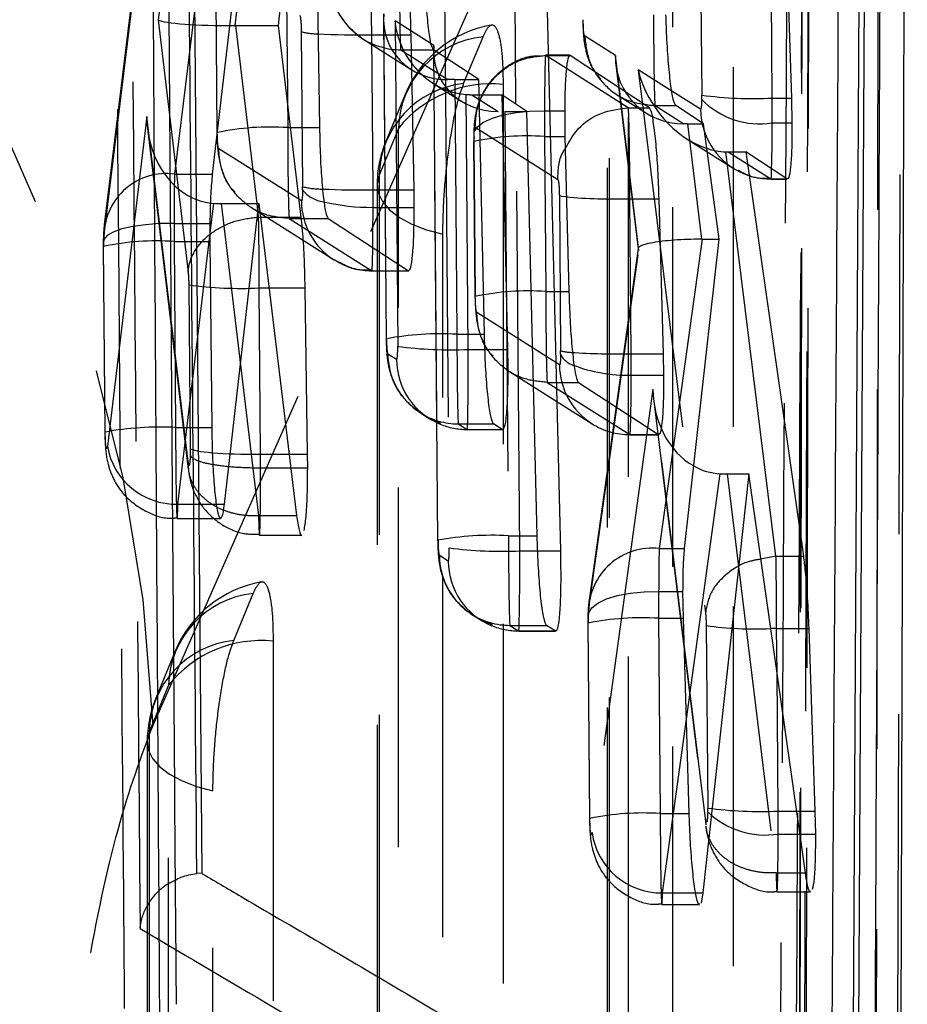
# Model space of a CAD drawing. Extents: x 32 to 386, y 97 to 276.
# Tile 29 of 34: x 271.08 to 274.22, y 246.21 to 249.69. Entities that reach past the tile are written whole.
import ezdxf

# ---------------------------------------------------------------- set-up
doc = ezdxf.new("R2010")
doc.units = 0
doc.linetypes.add('HIDDEN', pattern=[1.905, 1.27, -0.635])
doc.layers.get('0').update_dxf_attribs({"linetype": 'CONTINUOUS'})

msp = doc.modelspace()

# ---------------------------------------------------------------- linework, layer by layer
at = {"color": 7, "linetype": 'CONTINUOUS'}
for p, q in [((274.191, 244.698), (274.2177, 253.2977)), ((271.6713, 253.0739), (271.7246, 246.6738)), ((274.0814, 252.8158), (274.0379, 244.698)), ((271.8422, 249.6672), (271.9116, 250.2495)), ((271.9953, 249.6673), (272.0584, 250.2495)), ((273.4864, 250.0056), (273.4913, 249.4217)), ((273.7403, 249.4111), (273.7354, 249.9948)), ((273.7898, 249.9948), (273.8084, 249.4111)), ((272.9387, 249.9634), (272.9919, 247.8124)), ((272.1325, 249.8542), (272.1407, 249.3068)), ((271.8367, 249.7873), (271.762, 249.1426)), ((271.8456, 249.6673), (271.9953, 249.6673)), ((272.076, 248.9912), (271.9953, 249.6673)), ((272.3253, 249.6346), (272.4643, 249.6346)), ((272.3299, 249.0872), (272.3253, 249.6346)), ((272.4748, 249.0872), (272.4643, 249.6346)), ((272.7036, 249.4763), (272.5433, 249.5818)), ((273.3063, 249.3769), (273.0264, 249.5617)), ((272.7235, 248.5773), (272.7036, 249.4763)), ((272.7048, 249.4231), (272.7844, 249.4231)), ((272.7844, 249.4231), (272.8051, 248.5239)), ((272.8738, 249.3643), (272.7844, 249.4231)), ((273.497, 249.3202), (273.3995, 249.3845)), ((273.7403, 249.4111), (273.8084, 249.4111)), ((273.8084, 249.4111), (273.8101, 249.3235)), ((272.9098, 247.8658), (272.8738, 249.3643)), ((273.007, 249.3658), (273.0081, 249.2754)), ((273.2319, 249.3769), (273.2319, 249.3769)), ((273.2319, 249.3769), (273.3063, 249.3769)), ((273.5524, 248.9129), (273.497, 249.3202)), ((273.7402, 249.3235), (273.8101, 249.3235)), ((273.0081, 249.2754), (273.0219, 248.7281)), ((273.7536, 247.7936), (273.5762, 249.221)), ((273.5852, 249.2208), (273.6477, 249.2208)), ((273.6477, 249.2208), (273.8503, 247.7936)), ((273.7924, 249.1254), (273.6477, 249.2208)), ((272.3299, 249.0872), (272.4748, 249.0872)), ((272.4755, 249.0253), (272.4748, 249.0872)), ((271.7935, 249.0387), (271.9258, 249.0387)), ((271.805, 247.9774), (271.9258, 249.0387)), ((271.9258, 249.0387), (272.0599, 247.9373)), ((273.2372, 249.0557), (273.3407, 249.0557)), ((273.2418, 248.5084), (273.2372, 249.0557)), ((273.3563, 248.5084), (273.3407, 249.0557)), ((272.3299, 249.0253), (272.4755, 249.0253)), ((271.7536, 248.9686), (271.7536, 248.9047)), ((272.1714, 248.9861), (272.4546, 248.8015)), ((271.7536, 248.9047), (271.76, 248.2478)), ((273.4309, 247.8203), (273.5524, 248.9129)), ((272.0987, 248.1534), (272.0901, 248.7407)), ((273.2418, 248.5084), (273.3563, 248.5084)), ((273.3576, 248.4329), (273.3563, 248.5084)), ((273.0558, 248.4073), (273.3389, 248.2227)), ((273.2418, 248.4329), (273.3576, 248.4329)), ((272.7862, 248.2412), (272.756, 248.2609)), ((272.0336, 248.1534), (272.0987, 248.1534)), ((272.099, 248.1054), (272.0987, 248.1534)), ((272.0395, 248.1054), (272.099, 248.1054)), ((273.6576, 248.084), (273.4957, 246.6047)), ((273.5813, 248.084), (273.6576, 248.084)), ((273.8576, 246.6751), (273.6576, 248.084)), ((273.7535, 247.7936), (273.7004, 247.783)), ((273.7535, 247.7936), (273.7536, 247.7936)), ((273.7536, 247.7936), (273.8503, 247.7936)), ((273.4265, 247.5742), (273.425, 247.6689)), ((273.4469, 246.8846), (273.4265, 247.5742)), ((272.9735, 247.5297), (272.9432, 247.5494)), ((273.756, 247.5378), (273.7346, 247.5377)), ((273.756, 247.5378), (273.8696, 247.5378)), ((273.8696, 247.5378), (273.891, 246.8938)), ((273.891, 246.8938), (273.8928, 246.8124)), ((273.8381, 246.8124), (273.8928, 246.8124)), ((271.7246, 246.6738), (271.7073, 246.6728)), ((273.4957, 246.6047), (273.4888, 246.5689))]:
    msp.add_line(p, q, dxfattribs=at)
at = {"color": 8, "linetype": 'CONTINUOUS'}
for p, q in [((274.0197, 244.698), (274.0641, 252.8158)), ((272.5812, 249.9741), (272.5847, 249.5546)), ((272.835, 249.3898), (272.8302, 249.9634)), ((271.9199, 249.0387), (271.8456, 249.6673)), ((272.5449, 249.5808), (272.5447, 249.5965)), ((273.2319, 249.3769), (273.0133, 249.5153)), ((273.487, 249.3717), (273.3857, 249.4357)), ((271.7536, 248.9249), (271.7673, 249.0395)), ((271.9315, 248.9912), (272.076, 248.9912)), ((271.9621, 248.7407), (272.0901, 248.7407)), ((272.7251, 248.5239), (272.8051, 248.5239)), ((273.437, 247.2182), (273.5563, 248.0847)), ((271.7762, 247.9774), (271.805, 247.9774)), ((272.9116, 247.8124), (272.9919, 247.8124)), ((273.7573, 247.3814), (273.756, 247.5378)), ((273.8265, 246.8938), (273.891, 246.8938)), ((273.4698, 246.6047), (273.4957, 246.6047))]:
    msp.add_line(p, q, dxfattribs=at)
at = {"color": 7, "linetype": 'HIDDEN'}
for p, q in [((273.8491, 252.6755), (273.8318, 243.483)), ((271.5525, 247.1973), (273.5101, 251.6311)), ((273.1568, 251.0693), (273.1573, 242.2137)), ((271.6626, 250.4545), (271.5712, 249.6874)), ((271.7738, 249.8381), (271.7784, 249.2906)), ((271.7793, 249.2893), (271.7747, 249.8369)), ((272.0238, 249.8542), (272.0284, 249.3068)), ((271.478, 249.7635), (271.3801, 248.9632)), ((271.7072, 249.7873), (271.6283, 249.1426)), ((271.3793, 248.9295), (271.4808, 249.7596)), ((272.3773, 248.5599), (272.3677, 249.7085)), ((271.5712, 249.6874), (271.6764, 248.7968)), ((272.3669, 249.6879), (272.3764, 248.5611)), ((272.5447, 249.5965), (272.4075, 249.6833)), ((272.4075, 249.6833), (272.4172, 248.5346)), ((272.0763, 249.6454), (272.0809, 249.098)), ((272.6501, 249.4621), (272.7186, 249.6278)), ((273.1863, 249.5619), (273.0774, 249.6308)), ((272.294, 249.6202), (272.4645, 249.5123)), ((272.4276, 249.5818), (272.5433, 249.5818)), ((272.4276, 249.5818), (272.5946, 249.4762)), ((272.5439, 249.5759), (272.5585, 247.8496)), ((272.5594, 247.8484), (272.5449, 249.5808)), ((272.5847, 249.5546), (272.5993, 247.8231)), ((273.0251, 249.5621), (272.9398, 249.5621)), ((272.94, 249.5617), (272.94, 249.5617)), ((272.94, 249.5617), (273.0264, 249.5617)), ((273.0133, 249.5153), (272.94, 249.5617)), ((273.2694, 248.8734), (273.1863, 249.5619)), ((273.1879, 249.5282), (273.2664, 248.8784)), ((273.2664, 249.5112), (273.5045, 247.5949)), ((273.3857, 249.4357), (273.2664, 249.5112)), ((272.5414, 249.4637), (272.6416, 249.4003)), ((272.6188, 249.4763), (272.6263, 248.5773)), ((272.6188, 249.4763), (272.7036, 249.4763)), ((272.4434, 249.424), (272.3749, 249.2583)), ((272.6662, 248.5239), (272.6586, 249.4239)), ((272.6786, 249.4231), (272.7717, 249.3642)), ((272.6786, 249.4231), (272.7048, 249.4231)), ((273.1927, 249.4228), (273.2956, 249.3578)), ((272.8483, 247.8124), (272.835, 249.3898)), ((273.3264, 249.3845), (273.3264, 249.3845)), ((273.3264, 249.3845), (273.4281, 249.3201)), ((273.3264, 249.3845), (273.3995, 249.3845)), ((271.5304, 249.3461), (271.3913, 248.1825)), ((271.6763, 248.1269), (271.5304, 249.3461)), ((272.7958, 249.3643), (272.8085, 247.8658)), ((272.7958, 249.3643), (272.8738, 249.3643)), ((272.9357, 249.3658), (273.007, 249.3658)), ((272.691, 249.3087), (272.9829, 249.124)), ((273.4415, 249.3202), (273.4907, 248.9129)), ((273.4415, 249.3202), (273.497, 249.3202)), ((271.5331, 249.3036), (271.6771, 248.1005)), ((272.0284, 249.3068), (272.1407, 249.3068)), ((272.4196, 249.3041), (272.3511, 249.1384)), ((272.9356, 249.2754), (272.9402, 248.7281)), ((272.9356, 249.2754), (273.0081, 249.2754)), ((272.6856, 249.2594), (272.6902, 248.7119)), ((272.6912, 248.7106), (272.6866, 249.2582)), ((273.4403, 249.2662), (273.6024, 249.1637)), ((272.0766, 249.0478), (271.7847, 249.2324)), ((273.5852, 249.2208), (273.736, 249.1254)), ((271.6283, 249.1426), (271.762, 249.1426)), ((272.3442, 249.1032), (272.3441, 240.906)), ((273.736, 249.1254), (273.7924, 249.1254)), ((273.7362, 249.1249), (273.7937, 249.1249)), ((272.9882, 249.0666), (272.9928, 248.5192)), ((271.7935, 249.0387), (271.9254, 247.9373)), ((271.9255, 248.9912), (271.9199, 249.0387)), ((271.9001, 249.0244), (272.192, 248.8398)), ((271.6267, 248.9686), (271.7536, 248.9686)), ((271.9254, 248.9912), (271.9255, 248.9912)), ((271.9255, 248.9912), (271.9315, 248.9912)), ((272.0337, 248.9861), (272.0337, 248.9861)), ((272.0337, 248.9861), (272.3256, 248.8015)), ((272.0337, 248.9861), (272.1714, 248.9861)), ((271.6267, 248.9047), (271.6322, 248.2478)), ((271.6267, 248.9047), (271.7536, 248.9047)), ((271.6403, 247.9774), (271.7536, 248.9249)), ((273.4932, 248.9129), (273.3407, 247.8203)), ((273.4932, 248.9129), (273.5524, 248.9129)), ((271.3767, 248.8885), (271.3822, 248.2316)), ((271.3832, 248.2304), (271.3777, 248.8872)), ((273.0917, 247.6003), (273.2694, 248.8734)), ((273.2664, 248.8798), (273.0931, 247.6381)), ((272.2065, 248.8313), (272.192, 248.8398)), ((272.3256, 248.8015), (272.4546, 248.8015)), ((272.3259, 248.801), (272.456, 248.801)), ((271.6788, 248.7515), (271.6836, 248.1741)), ((271.9327, 248.1534), (271.9278, 248.7407)), ((271.9278, 248.7407), (271.9621, 248.7407)), ((272.9402, 248.7281), (273.0219, 248.7281)), ((272.9885, 248.4689), (272.6966, 248.6536)), ((272.3773, 248.5599), (272.3764, 248.5611)), ((272.6263, 248.5773), (272.7235, 248.5773)), ((272.6662, 248.5239), (272.7251, 248.5239)), ((272.4132, 248.4875), (272.3822, 248.5071)), ((272.8119, 248.4456), (273.1038, 248.261)), ((272.9456, 248.4073), (272.9455, 248.4073)), ((272.9455, 248.4073), (273.2375, 248.2227)), ((272.9456, 248.4073), (273.0558, 248.4073)), ((273.319, 248.3832), (273.1036, 246.8175)), ((273.5051, 246.8669), (273.319, 248.3832)), ((273.3218, 248.3412), (273.506, 246.8397)), ((272.4972, 248.2994), (272.5282, 248.2797)), ((272.5282, 248.2797), (272.5683, 248.2632)), ((271.3832, 248.2304), (271.3822, 248.2316)), ((271.6322, 248.2478), (271.76, 248.2478)), ((272.6312, 248.2609), (272.756, 248.2609)), ((272.6312, 248.2609), (272.6622, 248.2412)), ((272.6622, 248.2412), (272.7862, 248.2412)), ((272.6624, 248.2407), (272.7876, 248.2407)), ((273.2375, 248.2227), (273.3389, 248.2227)), ((273.2377, 248.2222), (273.3402, 248.2222)), ((271.6836, 248.1741), (271.6837, 248.1504)), ((271.9327, 248.1054), (271.9326, 248.1534)), ((271.9326, 248.1534), (271.9327, 248.1534)), ((271.9327, 248.1534), (272.0336, 248.1534)), ((271.9327, 248.1054), (272.0395, 248.1054)), ((271.9327, 248.1054), (271.9327, 248.1054)), ((273.5813, 248.084), (273.7542, 246.6751)), ((271.6403, 247.9774), (271.7762, 247.9774)), ((271.6378, 247.9268), (271.7912, 247.9268)), ((271.9254, 247.9373), (271.9253, 247.9372)), ((271.9254, 247.9373), (272.0599, 247.9373)), ((271.9286, 247.8677), (272.078, 247.8677)), ((272.5585, 247.8496), (272.5594, 247.8484)), ((272.8085, 247.8658), (272.9098, 247.8658)), ((273.3407, 247.8203), (273.4309, 247.8203)), ((272.5953, 247.776), (272.5643, 247.7957)), ((272.8483, 247.8124), (272.9116, 247.8124)), ((271.8377, 247.496), (271.9061, 247.6617)), ((273.339, 247.6689), (273.425, 247.6689)), ((272.6793, 247.588), (272.7103, 247.5683)), ((273.3389, 247.5742), (273.3447, 246.8846)), ((273.3389, 247.5742), (273.4265, 247.5742)), ((272.7103, 247.5683), (272.7504, 247.5518)), ((272.8133, 247.5494), (272.9432, 247.5494)), ((272.8133, 247.5494), (272.8443, 247.5297)), ((273.089, 247.5582), (273.0947, 246.8685)), ((273.0957, 246.8672), (273.0899, 247.557)), ((273.507, 247.5486), (273.5124, 246.9044)), ((272.8443, 247.5297), (272.9735, 247.5297)), ((272.8445, 247.5293), (272.9749, 247.5293)), ((271.6309, 247.4579), (271.5625, 247.2921)), ((273.7614, 246.8938), (273.7573, 247.3814)), ((271.6071, 247.338), (271.5386, 247.1723)), ((273.3527, 246.6047), (273.437, 247.2182)), ((271.5317, 247.1372), (271.5307, 239.5983)), ((273.3447, 246.8846), (273.4469, 246.8846)), ((273.7614, 246.8938), (273.8265, 246.8938)), ((273.5067, 246.8449), (273.5051, 246.8669)), ((273.7614, 246.8124), (273.8381, 246.8124)), ((273.7542, 246.6751), (273.7541, 246.675)), ((273.7542, 246.6751), (273.8576, 246.6751)), ((273.3527, 246.6047), (273.4698, 246.6047)), ((273.7574, 246.608), (273.8762, 246.608)), ((273.3503, 246.5634), (273.4839, 246.5634)), ((271.5069, 246.4789), (271.6338, 246.404))]:
    msp.add_line(p, q, dxfattribs=at)
at = {"color": 7, "linetype": 'HIDDEN', "flags": 128}
for points in [[(274.2005, 252.9512), (274.1988, 252.2396), (274.1916, 249.3733), (274.1769, 243.7647)], [(273.8555, 243.5888), (273.8572, 244.3055), (273.8638, 247.1722), (273.8761, 252.7765)], [(273.851, 252.6906), (273.8497, 251.9739), (273.8443, 249.1072), (273.8332, 243.4965)], [(274.1046, 243.302), (274.1057, 244.0075), (274.1104, 246.8739), (274.119, 252.4952)], [(273.6021, 251.4257), (273.6021, 250.7092), (273.6023, 247.8432), (273.6027, 242.5145)], [(273.2328, 242.3591), (273.2328, 243.0756), (273.2326, 245.9416), (273.2322, 251.2703)], [(273.1637, 251.1045), (273.1637, 250.388), (273.1639, 247.5221), (273.1643, 242.2489)], [(273.3895, 242.0411), (273.3895, 242.7576), (273.3893, 245.6235), (273.389, 250.8967)], [(272.28, 249.6297), (272.2899, 249.6228), (272.294, 249.6202)], [(272.7895, 249.4595), (272.7895, 248.743), (272.7895, 245.877), (272.7895, 241.2067)], [(272.6867, 249.2738), (272.6876, 249.2922), (272.6991, 249.3098), (272.7207, 249.3261), (272.7515, 249.3403), (272.7902, 249.3518), (272.8351, 249.36), (272.8843, 249.3648), (272.9357, 249.3658)], [(272.4196, 241.0514), (272.4196, 241.7679), (272.4196, 244.6339), (272.4196, 249.3041)], [(272.3511, 249.1384), (272.3442, 249.1072), (272.3483, 249.076), (272.3632, 249.0454), (272.3885, 249.0164), (272.4235, 248.9898), (272.4673, 248.9662), (272.5187, 248.9463), (272.5764, 248.9306)], [(272.3511, 249.1384), (272.3511, 248.4219), (272.351, 245.5559), (272.351, 240.9412)], [(273.011, 249.062), (272.9965, 249.0641), (272.9882, 249.0666)], [(271.6267, 248.9686), (271.5752, 248.9678), (271.526, 248.9641), (271.481, 248.9577), (271.4423, 248.9489), (271.4115, 248.9381), (271.3899, 248.9257), (271.3785, 248.9123), (271.3777, 248.8984)], [(272.5762, 240.7333), (272.5762, 241.4498), (272.5763, 244.3158), (272.5764, 248.9306)], [(272.4972, 248.2994), (272.4935, 248.3018), (272.4829, 248.3092)], [(273.09, 247.5732), (273.0909, 247.5922), (273.1024, 247.6107), (273.124, 247.6276), (273.1548, 247.6424), (273.1935, 247.6543), (273.2384, 247.6629), (273.2876, 247.6679), (273.339, 247.6689)], [(272.6793, 247.588), (272.6756, 247.5904), (272.665, 247.5977)], [(271.977, 247.4934), (271.9769, 246.7769), (271.9766, 243.9109), (271.9762, 239.899)], [(271.6062, 239.7437), (271.6063, 240.4602), (271.6066, 243.3262), (271.6071, 247.338)], [(271.5386, 247.1723), (271.5318, 247.1411), (271.5359, 247.1099), (271.5507, 247.0793), (271.576, 247.0503), (271.6111, 247.0237), (271.6549, 247.0001), (271.7063, 246.9801), (271.7639, 246.9645)], [(271.5386, 247.1723), (271.5385, 246.4558), (271.5382, 243.5898), (271.5376, 239.6335)], [(271.7628, 239.4256), (271.763, 240.1421), (271.7634, 243.0081), (271.7639, 246.9645)]]:
    msp.add_lwpolyline(points, dxfattribs=at)
at = {"color": 8, "linetype": 'CONTINUOUS', "flags": 128}
for points in [[(273.7383, 249.1611), (273.7389, 249.1826), (273.7399, 249.2572), (273.7402, 249.3234), (273.7402, 249.3235), (273.7402, 249.3235)], [(272.3289, 248.8835), (272.3295, 248.9332), (272.3299, 249.0252), (272.3299, 249.0253), (272.3299, 249.0253)], [(273.2405, 248.2868), (273.2414, 248.3544), (273.2418, 248.4328), (273.2418, 248.4329), (273.2418, 248.4329)]]:
    msp.add_lwpolyline(points, dxfattribs=at)
at = {"color": 7, "linetype": 'HIDDEN'}
for centre, radius, start, end in [((266.3612, 247.0126), 5.1946, 2.0376, 77.9523), ((272.427, 249.8299), 0.2484, 180.4124, 233.7029), ((272.8186, 249.269), 0.406, 100.1088, 157.5461), ((272.1381, 249.9009), 0.2629, 256.3976, 268.9233), ((272.7534, 249.2958), 0.3339, 95.98, 178.5624), ((272.4263, 249.8295), 0.2476, 237.6935, 270.3002), ((272.6849, 249.13), 0.3339, 95.9794, 178.5618), ((272.7468, 249.0432), 0.4185, 84.1419, 141.428), ((271.9662, 248.407), 0.9019, 86.0487, 101.9568), ((272.8736, 248.3631), 0.9144, 86.1127, 101.8018), ((272.7502, 249.1032), 0.406, 157.5463, 179.9992), ((273.7347, 249.3729), 0.2475, 216.3398, 270.3068), ((271.5994, 248.9243), 0.2202, 82.4647, 178.6529), ((272.1506, 249.394), 0.3041, 256.7624, 270.1893), ((272.168, 249.1556), 0.111, 218.258, 263.5594), ((272.3248, 249.0495), 0.2482, 180.4021, 237.6454), ((271.5645, 248.0088), 0.8981, 86.0282, 102.0059), ((272.3243, 249.0492), 0.2477, 241.587, 270.2987), ((271.8615, 250.0918), 1.3527, 262.2374, 272.8097), ((272.8781, 247.8282), 0.902, 86.0487, 101.9565), ((272.5693, 247.5183), 1.0605, 86.914, 100.4806), ((272.5998, 249.8794), 1.3572, 262.266, 272.8031), ((273.0355, 248.6651), 0.152, 253.6925, 268.2155), ((272.6306, 248.509), 0.2484, 180.4192, 233.5285), ((272.6613, 248.4892), 0.2481, 180.394, 247.6763), ((273.0594, 248.5396), 0.0748, 206.9659, 251.7013), ((273.2367, 248.4707), 0.2482, 180.4032, 237.6423), ((272.6299, 248.5085), 0.2476, 237.6023, 270.3016), ((271.5751, 247.1923), 1.0571, 86.9017, 100.512), ((272.6608, 248.4885), 0.2473, 247.7134, 270.3203), ((273.2362, 248.4703), 0.2476, 237.6963, 270.2996), ((271.6332, 248.2225), 0.2452, 189.3747, 271.6548), ((272.7514, 246.8069), 1.0605, 86.9141, 100.4805), ((272.7819, 249.168), 1.3572, 262.2659, 272.8032), ((273.3154, 247.5981), 0.2237, 83.4848, 179.447), ((272.8127, 247.7975), 0.2484, 180.4196, 233.528), ((272.8434, 247.7777), 0.2481, 180.394, 247.6762), ((272.0062, 247.3028), 0.406, 100.1045, 157.5503), ((271.9409, 247.3296), 0.3339, 95.9749, 178.555), ((272.812, 247.797), 0.2476, 237.6024, 270.3014), ((273.277, 246.6598), 0.9165, 86.1231, 101.7769), ((272.843, 247.7776), 0.2478, 247.7405, 270.2932), ((273.6817, 248.8152), 1.2786, 262.1469, 272.3703), ((271.8724, 247.1639), 0.3339, 95.9744, 178.5541), ((271.9342, 247.0772), 0.4184, 84.1359, 141.4281), ((271.9377, 247.1371), 0.406, 157.5508, 179.9923), ((273.2826, 245.9848), 0.902, 86.0488, 101.9562), ((273.6949, 248.2577), 1.3656, 262.3187, 272.7908), ((273.7167, 247.1054), 0.2964, 226.4209, 278.6668), ((273.3482, 246.8516), 0.2469, 187.941, 271.0447)]:
    msp.add_arc(centre, radius, start, end, dxfattribs=at)
at = {"color": 8, "linetype": 'CONTINUOUS'}
for centre, radius, start, end in [((272.2845, 252.6171), 2.9828, 267.0924, 270.7844), ((272.2888, 252.2102), 3.1233, 267.481, 270.754), ((272.3234, 249.7353), 0.7101, 256.3329, 270.53), ((273.1812, 251.1073), 2.0523, 265.2414, 271.5626), ((273.1956, 251.1038), 2.5959, 266.3579, 271.0191)]:
    msp.add_arc(centre, radius, start, end, dxfattribs=at)
at = {"color": 7, "linetype": 'CONTINUOUS'}
for centre, radius, start, end in [((273.6738, 250.7784), 1.369, 262.3398, 272.7859), ((273.6965, 249.6079), 0.2878, 224.4867, 278.7369), ((273.7358, 249.3736), 0.2488, 180.4433, 216.3167), ((273.2278, 248.9642), 0.5315, 248.8369, 271.5016)]:
    msp.add_arc(centre, radius, start, end, dxfattribs=at)
at = {"color": 7, "linetype": 'HIDDEN'}
for centre, major_axis, ratio, start_param, end_param in [((272.4272, 249.8814), (-0.0007, 0.3), 0.014653, 1.514352, 3.085528), ((272.6167, 249.7119), (0.2236, 0.1244), 0.895117, 2.599732, 4.162141), ((271.8202, 249.6907), (0.2517, -0.0001), 0.093498, 3.288803, 4.80006), ((272.6565, 249.6867), (-0.1309, 0.2354), 0.905752, 1.11676, 2.599259), ((272.7937, 249.5999), (0.2236, 0.1244), 0.895117, 2.599732, 4.162141), ((273.4353, 249.5652), (0.2128, 0.1344), 0.963105, 2.574623, 4.137032), ((273.5154, 249.5145), (-0.1686, 0.2659), 0.740188, 1.14319, 2.400067), ((272.6188, 249.4623), (0.25, 0), 0.056, 1.570795, 1.66748), ((272.6787, 249.6727), (0.251, 0.0004), 0.99453, 4.630875, 4.710784), ((271.7794, 249.3494), (0, 0.3103), 0.80263, 1.581437, 3.092773), ((272.9401, 249.2587), (-0.0007, 0.3008), 0.014855, 1.206887, 1.515121), ((273.4677, 249.2964), (0.2521, -0.0025), 0.093724, 1.675901, 1.729492), ((272.6911, 249.2554), (-0.0007, 0.0508), 0.087903, 1.198146, 1.513991), ((271.6316, 248.8868), (-0.0007, 0.3049), 0.015841, 0.575481, 1.299136), ((272.076, 249.1011), (-0.0007, 0.0552), 0.087903, 4.450081, 4.654555), ((271.6314, 248.8875), (-0.0007, 0.3031), 0.015411, 1.300082, 1.5141), ((271.3825, 248.8835), (-0.0007, 0.0549), 0.087903, 0.576859, 1.294264), ((271.3824, 248.8842), (-0.0007, 0.0531), 0.087903, 1.298809, 1.512946), ((273.5184, 248.8768), (0.2521, -0.0023), 0.143147, 1.682268, 3.298268), ((273.4998, 248.7435), (0.2506, -0.0082), 0.67521, 1.619201, 1.629223), ((272.3818, 248.5571), (-0.0007, 0.05), 0.087903, 1.513382, 3.084178), ((272.6308, 248.5604), (-0.0007, 0.3), 0.014653, 1.514534, 3.08533), ((272.4127, 248.5374), (-0.0007, 0.05), 0.087903, 3.084178, 4.654975), ((272.6618, 248.5407), (-0.0007, 0.3), 0.014653, 3.08533, 4.656126), ((272.9879, 248.5224), (-0.0007, 0.0555), 0.087903, 4.405141, 4.654366), ((273.5681, 248.3865), (0.0022, 0.3022), 0.82412, 1.587836, 2.714084), ((271.9326, 248.1775), (0.25, 0.0012), 0.096149, 3.229758, 4.711869), ((272.5639, 247.8456), (-0.0007, 0.05), 0.087903, 1.513382, 3.084178), ((272.8129, 247.8489), (-0.0007, 0.3), 0.014653, 1.514534, 3.08533), ((272.5948, 247.8259), (-0.0007, 0.05), 0.087903, 3.084178, 4.654975), ((273.3438, 247.5564), (-0.0007, 0.3045), 0.015725, 0.521805, 1.192589), ((272.8439, 247.8293), (-0.0007, 0.3), 0.014653, 3.08533, 4.656126), ((273.3434, 247.5575), (-0.0007, 0.3007), 0.014813, 1.191321, 1.515245), ((273.0944, 247.5542), (-0.0007, 0.0507), 0.087903, 1.185643, 1.514118), ((273.0947, 247.553), (-0.0007, 0.0545), 0.087903, 0.520432, 1.191087), ((273.5077, 246.9074), (-0.0007, 0.0533), 0.087903, 4.392078, 4.655327), ((273.7567, 246.9107), (-0.0007, 0.3033), 0.01545, 4.382106, 4.656461)]:
    msp.add_ellipse(centre, major_axis=major_axis, ratio=ratio, start_param=start_param, end_param=end_param, dxfattribs=at)
at = {"color": 7, "linetype": 'CONTINUOUS'}
for centre, major_axis, ratio, start_param, end_param in [((271.84, 249.5232), (0.2508, 0.0048), 0.574294, 1.537448, 1.550883), ((273.4866, 249.4246), (-0.0007, 0.0531), 0.087903, 4.357549, 4.655468), ((273.7356, 249.428), (-0.0007, 0.3031), 0.015403, 4.360361, 4.656599), ((273.5154, 249.5145), (-0.1686, 0.2659), 0.740188, 2.400067, 2.670002), ((273.5538, 249.4902), (-0.1456, 0.2378), 0.869433, 2.616783, 2.652378), ((272.325, 249.1045), (-0.0007, 0.3052), 0.015896, 4.449832, 4.655706), ((271.7993, 249.1829), (0.2508, 0.005), 0.574675, 4.572805, 4.677813), ((273.2369, 248.5257), (-0.0007, 0.3055), 0.015975, 4.40362, 4.655522), ((273.5681, 248.3865), (0.0022, 0.3022), 0.82412, 2.714084, 3.103023), ((273.5887, 248.2188), (0.2508, 0.0056), 0.536805, 4.570971, 4.671096)]:
    msp.add_ellipse(centre, major_axis=major_axis, ratio=ratio, start_param=start_param, end_param=end_param, dxfattribs=at)
for points, knots in [([(271.5309, 253.7373), (271.5386, 252.3081), (271.5538, 249.4624), (271.5723, 246.6169), (271.5815, 245.2005)], [0, 0, 0, 0, 0.502233, 1, 1, 1, 1]), ([(271.6353, 246.2113), (271.6342, 246.3464), (271.6289, 247.0218), (271.6103, 249.4966), (271.5953, 251.8362), (271.5837, 253.6356)], [0, 0, 0, 0, 0.0545862, 0.2729311, 1, 1, 1, 1]), ([(271.7073, 246.6728), (271.7073, 246.6731), (271.6983, 247.7407), (271.6792, 249.8743), (271.6635, 252.0079), (271.6555, 253.0742), (271.6555, 253.0744)], [0, 0, 0, 0, 0.000156, 0.50028, 0.999922, 1, 1, 1, 1]), ([(273.9474, 245.3554), (273.9478, 245.4216), (273.9512, 245.9654), (273.9662, 248.3649), (273.98, 250.6983), (273.9909, 252.554)], [0, 0, 0, 0, 0.027574, 0.226656, 1, 1, 1, 1]), ([(272.3253, 249.6346), (272.3253, 249.6346), (272.3248, 249.6685), (272.3252, 249.7371), (272.3241, 249.8295), (272.3227, 249.9025), (272.3216, 249.9441), (272.32, 249.9542), (272.32, 249.9557), (272.32, 249.9557)], [0, 0, 0, 0, 0.0001259, 0.214269, 0.4247313, 0.6349824, 0.8479696, 0.9999608, 1, 1, 1, 1]), ([(272.4643, 249.6346), (272.4634, 249.6688), (272.4615, 249.7371), (272.4554, 249.8308), (272.4476, 249.9039), (272.4396, 249.9457), (272.4347, 249.9529), (272.4328, 249.9558)], [0, 0, 0, 0, 0.213195, 0.426352, 0.640563, 0.856353, 1, 1, 1, 1]), ([(272.5433, 249.5818), (272.5404, 249.5871), (272.5345, 249.5975), (272.5258, 249.6546), (272.5185, 249.7349), (272.5139, 249.821), (272.5125, 249.8766), (272.512, 249.8983)], [0, 0, 0, 0, 0.2157, 0.431399, 0.646967, 0.861911, 1, 1, 1, 1]), ([(273.3995, 249.3845), (273.3964, 249.3899), (273.3904, 249.4007), (273.381, 249.4591), (273.373, 249.5412), (273.3675, 249.6283), (273.3656, 249.6841), (273.3649, 249.7053)], [0, 0, 0, 0, 0.216951, 0.433904, 0.650779, 0.866573, 1, 1, 1, 1]), ([(273.0264, 249.5617), (273.0235, 249.5602), (273.0179, 249.5572), (273.0114, 249.5093), (273.0077, 249.4424), (273.0072, 249.3885), (273.007, 249.3658)], [0, 0, 0, 0, 0.268798, 0.537652, 0.805106, 1, 1, 1, 1]), ([(273.4912, 249.4063), (273.4911, 249.4023), (273.4908, 249.3929), (273.4899, 249.381), (273.4886, 249.3725), (273.4875, 249.372), (273.487, 249.3717)], [0, 0, 0, 0, 0.1892, 0.456363, 0.728873, 1, 1, 1, 1]), ([(273.0092, 249.2324), (273.0228, 249.2569), (273.0525, 249.3102), (273.1341, 249.3648), (273.1993, 249.3729), (273.2319, 249.3769)], [0, 0, 0, 0, 0.298643, 0.649321, 1, 1, 1, 1]), ([(273.2372, 249.0557), (273.2372, 249.0557), (273.2367, 249.0897), (273.2371, 249.1582), (273.2359, 249.2506), (273.2346, 249.3236), (273.2334, 249.3654), (273.2319, 249.3752), (273.2319, 249.3769), (273.2319, 249.3769)], [0, 0, 0, 0, 0.0001259, 0.2143227, 0.4246288, 0.634928, 0.8481718, 0.9999686, 1, 1, 1, 1]), ([(273.3407, 249.0557), (273.3395, 249.0899), (273.337, 249.1584), (273.33, 249.252), (273.3215, 249.3252), (273.3132, 249.367), (273.3082, 249.3741), (273.3063, 249.3769)], [0, 0, 0, 0, 0.213309, 0.426571, 0.641006, 0.856999, 1, 1, 1, 1]), ([(273.8101, 249.3235), (273.81, 249.2928), (273.8099, 249.2314), (273.8057, 249.1649), (273.7997, 249.1274), (273.7946, 249.126), (273.7924, 249.1254)], [0, 0, 0, 0, 0.2622636, 0.5244979, 0.787592, 1, 1, 1, 1]), ([(272.1407, 249.3068), (272.1415, 249.2726), (272.1431, 249.2041), (272.1489, 249.1106), (272.1566, 249.0375), (272.1645, 248.996), (272.1695, 248.9889), (272.1714, 248.9861)], [0, 0, 0, 0, 0.213415, 0.426793, 0.6411524, 0.8570295, 1, 1, 1, 1]), ([(271.762, 249.1426), (271.76, 249.1212), (271.756, 249.0784), (271.754, 249.011), (271.7536, 248.9735), (271.7536, 248.9686)], [0, 0, 0, 0, 0.465488, 0.931026, 1, 1, 1, 1]), ([(272.4546, 248.8015), (272.4575, 248.8029), (272.4633, 248.8058), (272.4701, 248.8535), (272.4747, 248.9271), (272.4752, 248.9923), (272.4755, 249.0253)], [0, 0, 0, 0, 0.249297, 0.498652, 0.746721, 1, 1, 1, 1]), ([(272.0901, 248.7407), (272.0895, 248.7654), (272.0883, 248.8244), (272.0837, 248.9156), (272.0786, 248.9658), (272.076, 248.9912)], [0, 0, 0, 0, 0.262355, 0.626877, 1, 1, 1, 1]), ([(273.0219, 248.7281), (273.0231, 248.6938), (273.0254, 248.6253), (273.0322, 248.5317), (273.0406, 248.4586), (273.0489, 248.4171), (273.0538, 248.4101), (273.0558, 248.4073)], [0, 0, 0, 0, 0.2135331, 0.4270234, 0.6416162, 0.8577343, 1, 1, 1, 1]), ([(272.756, 248.2609), (272.753, 248.2661), (272.747, 248.2766), (272.7381, 248.3337), (272.7305, 248.414), (272.7256, 248.5001), (272.7241, 248.5556), (272.7235, 248.5773)], [0, 0, 0, 0, 0.2157835, 0.4315693, 0.6472485, 0.8623045, 1, 1, 1, 1]), ([(272.8051, 248.5239), (272.8056, 248.4905), (272.8066, 248.4238), (272.8042, 248.3371), (272.7993, 248.2737), (272.7929, 248.2421), (272.7881, 248.2414), (272.7862, 248.2412)], [0, 0, 0, 0, 0.213612, 0.427228, 0.64093, 0.855222, 1, 1, 1, 1]), ([(273.3389, 248.2227), (273.3417, 248.2241), (273.3474, 248.227), (273.3537, 248.2745), (273.3574, 248.3449), (273.3575, 248.4047), (273.3576, 248.4329)], [0, 0, 0, 0, 0.257849, 0.515762, 0.77222, 1, 1, 1, 1]), ([(271.76, 248.2478), (271.7606, 248.2137), (271.7619, 248.1454), (271.7673, 248.0523), (271.7747, 247.9787), (271.7836, 247.9333), (271.7928, 247.9217), (271.8001, 247.9407), (271.8037, 247.9677), (271.805, 247.9774)], [0, 0, 0, 0, 0.15119, 0.30236, 0.452859, 0.607598, 0.760056, 0.91394, 1, 1, 1, 1]), ([(272.0863, 247.884), (272.0887, 247.8984), (272.0935, 247.927), (272.0982, 248.0066), (272.0987, 248.0723), (272.099, 248.1054)], [0, 0, 0, 0, 0.333378, 0.664491, 1, 1, 1, 1]), ([(272.0599, 247.9373), (272.0628, 247.9187), (272.0685, 247.8817), (272.075, 247.8623), (272.078, 247.868), (272.078, 247.8682)], [0, 0, 0, 0, 0.492, 0.98398, 1, 1, 1, 1]), ([(272.9432, 247.5494), (272.9402, 247.5547), (272.9341, 247.5651), (272.925, 247.6222), (272.9173, 247.7025), (272.9121, 247.7887), (272.9105, 247.8442), (272.9098, 247.8658)], [0, 0, 0, 0, 0.2158, 0.431603, 0.647316, 0.862422, 1, 1, 1, 1]), ([(273.425, 247.6689), (273.4253, 247.6998), (273.4258, 247.7614), (273.4292, 247.8007), (273.4309, 247.8203)], [0, 0, 0, 0, 0.501366, 1, 1, 1, 1]), ([(272.9919, 247.8124), (272.9925, 247.779), (272.9936, 247.7123), (272.9915, 247.6257), (272.9866, 247.5622), (272.9802, 247.5306), (272.9755, 247.53), (272.9735, 247.5297)], [0, 0, 0, 0, 0.2136, 0.427197, 0.640863, 0.855112, 1, 1, 1, 1]), ([(273.756, 247.5378), (273.756, 247.5378), (273.756, 247.5647), (273.7557, 247.6266), (273.7549, 247.7177), (273.7541, 247.7718), (273.7535, 247.7936), (273.7535, 247.7936)], [0, 0, 0, 0, 0.000207, 0.27918, 0.632746, 0.999789, 1, 1, 1, 1]), ([(273.8503, 247.7936), (273.8525, 247.7761), (273.8577, 247.735), (273.865, 247.6462), (273.868, 247.5746), (273.8696, 247.5378)], [0, 0, 0, 0, 0.265514, 0.622071, 1, 1, 1, 1]), ([(273.4839, 246.5677), (273.4827, 246.5667), (273.4786, 246.5635), (273.4706, 246.5948), (273.4613, 246.6571), (273.4534, 246.7453), (273.4489, 246.8256), (273.4474, 246.8722), (273.4469, 246.8846)], [0, 0, 0, 0, 0.09092, 0.299356, 0.508512, 0.717311, 0.924831, 1, 1, 1, 1]), ([(273.8928, 246.8124), (273.8928, 246.7815), (273.8928, 246.7198), (273.8888, 246.6494), (273.8843, 246.6273), (273.882, 246.6162)], [0, 0, 0, 0, 0.332999, 0.665974, 1, 1, 1, 1]), ([(271.6319, 246.6499), (271.6385, 246.6536), (271.6604, 246.6657), (271.688, 246.6699), (271.7073, 246.6728)], [0, 0, 0, 0, 0.3001806, 1, 1, 1, 1]), ([(271.7246, 246.6738), (271.726, 246.6729), (271.7757, 246.6439), (272.0181, 246.5019), (272.7629, 246.0633), (273.4496, 245.6529), (273.9474, 245.3554)], [0, 0, 0, 0, 0.001869, 0.066123, 0.323139, 1, 1, 1, 1]), ([(273.8762, 246.6117), (273.8753, 246.6107), (273.8717, 246.6063), (273.865, 246.6292), (273.8597, 246.6618), (273.8576, 246.6751)], [0, 0, 0, 0, 0.152687, 0.652629, 1, 1, 1, 1])]:
    msp.add_open_spline(points, degree=3, knots=knots, dxfattribs=at)
at = {"color": 7, "linetype": 'HIDDEN'}
for points, knots in [([(271.4522, 246.1966), (271.4511, 246.3317), (271.4456, 247.0072), (271.4261, 249.4819), (271.4104, 251.8216), (271.3983, 253.6209)], [0, 0, 0, 0, 0.0545866, 0.2729328, 1, 1, 1, 1]), ([(271.4517, 253.2779), (271.4602, 252.1469), (271.4771, 249.8805), (271.497, 247.6142), (271.5069, 246.4789)], [0, 0, 0, 0, 0.499048, 1, 1, 1, 1]), ([(273.7646, 245.159), (273.7653, 245.2714), (273.7689, 245.8617), (273.7842, 248.3898), (273.798, 250.8054), (273.8091, 252.7433)], [0, 0, 0, 0, 0.044496, 0.233463, 1, 1, 1, 1]), ([(273.8603, 252.6013), (273.8602, 252.5827), (273.8576, 252.0863), (273.8449, 249.6791), (273.8317, 247.2626), (273.8207, 245.324), (273.8205, 245.2962)], [0, 0, 0, 0, 0.007653, 0.203845, 0.988613, 1, 1, 1, 1]), ([(273.8745, 252.3259), (273.8688, 250.5525), (273.8583, 247.24), (273.8472, 243.9264), (273.842, 242.3868)], [0, 0, 0, 0, 0.535379, 1, 1, 1, 1]), ([(272.1728, 249.8821), (272.173, 249.8727), (272.1734, 249.8485), (272.176, 249.8146), (272.1823, 249.7758), (272.1971, 249.7296), (272.2293, 249.6712), (272.27, 249.6391), (272.294, 249.6202)], [0, 0, 0, 0, 0.090873, 0.233891, 0.360748, 0.501326, 0.706256, 1, 1, 1, 1]), ([(272.071, 249.7028), (272.0714, 249.7023), (272.0723, 249.7009), (272.0737, 249.6931), (272.0751, 249.68), (272.076, 249.6635), (272.0762, 249.6515), (272.0763, 249.6454)], [0, 0, 0, 0, 0.1526887, 0.3701553, 0.5824444, 0.7911546, 1, 1, 1, 1]), ([(273.321, 249.7053), (273.321, 249.7053), (273.321, 249.6713), (273.3214, 249.6026), (273.3223, 249.5101), (273.3236, 249.4371), (273.3251, 249.396), (273.326, 249.3859), (273.3264, 249.3845), (273.3264, 249.3845)], [0, 0, 0, 0, 0.000126, 0.214744, 0.42567, 0.636483, 0.850167, 0.999875, 1, 1, 1, 1]), ([(272.7186, 249.6278), (272.7253, 249.6414), (272.7401, 249.6714), (272.761, 249.6715), (272.778, 249.6295), (272.7879, 249.5544), (272.789, 249.4883), (272.7895, 249.4595)], [0, 0, 0, 0, 0.180192, 0.397498, 0.614823, 0.832134, 1, 1, 1, 1]), ([(273.0717, 249.6809), (273.0718, 249.6703), (273.0721, 249.6376), (273.0781, 249.5883), (273.0959, 249.5248), (273.1235, 249.4913), (273.135, 249.4774)], [0, 0, 0, 0, 0.137771, 0.424939, 0.759883, 1, 1, 1, 1]), ([(273.0774, 249.6308), (273.077, 249.6313), (273.0761, 249.6327), (273.0746, 249.6404), (273.0733, 249.6536), (273.0723, 249.6701), (273.0721, 249.682), (273.072, 249.6879)], [0, 0, 0, 0, 0.151613, 0.370434, 0.584372, 0.794909, 1, 1, 1, 1]), ([(273.0774, 249.6308), (273.0814, 249.5983), (273.0893, 249.5333), (273.147, 249.4519), (273.229, 249.3952), (273.2939, 249.3881), (273.3264, 249.3845)], [0, 0, 0, 0, 0.2500004, 0.5000007, 0.7499999, 1, 1, 1, 1]), ([(272.9219, 249.5585), (272.9122, 249.5588), (272.8706, 249.56), (272.8083, 249.5296), (272.7503, 249.4803), (272.7149, 249.4272), (272.6963, 249.3778), (272.6885, 249.3346), (272.6861, 249.3021), (272.6857, 249.2801), (272.6855, 249.2707)], [0, 0, 0, 0, 0.068391, 0.293172, 0.464784, 0.606641, 0.740591, 0.836845, 0.930459, 1, 1, 1, 1]), ([(272.691, 249.3087), (272.6919, 249.3257), (272.6943, 249.3727), (272.7236, 249.4444), (272.7814, 249.5095), (272.856, 249.553), (272.912, 249.5588), (272.94, 249.5617)], [0, 0, 0, 0, 0.129543, 0.359233, 0.572822, 0.786412, 1, 1, 1, 1]), ([(272.94, 249.5617), (272.94, 249.5617), (272.9396, 249.5631), (272.9386, 249.5585), (272.9373, 249.5238), (272.9363, 249.4574), (272.9357, 249.3974), (272.9357, 249.3658), (272.9357, 249.3658)], [0, 0, 0, 0, 0.0001558, 0.2085435, 0.4702875, 0.7334843, 0.9998424, 1, 1, 1, 1]), ([(272.5764, 248.9306), (272.5772, 248.9715), (272.5788, 249.0535), (272.5913, 249.1886), (272.6096, 249.313), (272.6304, 249.4077), (272.6443, 249.4461), (272.6501, 249.4621)], [0, 0, 0, 0, 0.212097, 0.424193, 0.636289, 0.848383, 1, 1, 1, 1]), ([(272.6867, 249.2738), (272.6869, 249.2793), (272.6872, 249.2901), (272.6883, 249.3018), (272.6896, 249.3083), (272.6906, 249.3086), (272.691, 249.3087)], [0, 0, 0, 0, 0.261725, 0.52331, 0.788001, 1, 1, 1, 1]), ([(271.7788, 249.2837), (271.7789, 249.2751), (271.7793, 249.234), (271.7878, 249.1752), (271.811, 249.1095), (271.8362, 249.0851), (271.842, 249.0795)], [0, 0, 0, 0, 0.111866, 0.535475, 0.893641, 1, 1, 1, 1]), ([(271.7847, 249.2324), (271.7843, 249.2329), (271.7834, 249.2343), (271.7819, 249.242), (271.7806, 249.2551), (271.7797, 249.2716), (271.7794, 249.2835), (271.7793, 249.2893)], [0, 0, 0, 0, 0.152817, 0.371286, 0.584939, 0.795343, 1, 1, 1, 1]), ([(272.0284, 249.3068), (272.0284, 249.3068), (272.0284, 249.2728), (272.0287, 249.2042), (272.0296, 249.1117), (272.0309, 249.0387), (272.0324, 248.9977), (272.0334, 248.9874), (272.0337, 248.9861), (272.0337, 248.9861)], [0, 0, 0, 0, 0.000126, 0.214445, 0.425496, 0.636287, 0.849551, 0.999867, 1, 1, 1, 1]), ([(272.6858, 249.2825), (272.6857, 249.2806), (272.6856, 249.273), (272.6856, 249.2651), (272.6856, 249.2593)], [0, 0, 0, 0, 0.253286, 1, 1, 1, 1]), ([(272.0337, 248.9861), (272.0057, 248.9887), (271.9497, 248.994), (271.8751, 249.0366), (271.8176, 249.101), (271.7887, 249.1709), (271.7857, 249.2164), (271.7847, 249.2324)], [0, 0, 0, 0, 0.215874, 0.431748, 0.647621, 0.8768, 1, 1, 1, 1]), ([(272.9829, 249.124), (272.9838, 249.1582), (272.9849, 249.1974), (273.0064, 249.2284), (273.0092, 249.2324)], [0, 0, 0, 0, 0.87079, 1, 1, 1, 1]), ([(273.6186, 249.157), (273.6399, 249.1458), (273.677, 249.1263), (273.7186, 249.1282), (273.7363, 249.129)], [0, 0, 0, 0, 0.574374, 1, 1, 1, 1]), ([(273.736, 249.1254), (273.736, 249.1254), (273.7365, 249.1236), (273.7374, 249.1264), (273.738, 249.1521), (273.7383, 249.1611)], [0, 0, 0, 0, 0.000379, 0.649178, 1, 1, 1, 1]), ([(272.9829, 249.124), (272.9832, 249.1234), (272.9842, 249.122), (272.9856, 249.1143), (272.9869, 249.1012), (272.9879, 249.0846), (272.9881, 249.0726), (272.9882, 249.0666)], [0, 0, 0, 0, 0.152321, 0.369978, 0.582439, 0.791143, 1, 1, 1, 1]), ([(272.0809, 249.0869), (272.0808, 249.0814), (272.0806, 249.0701), (272.0796, 249.0571), (272.0782, 249.0485), (272.0771, 249.048), (272.0766, 249.0478)], [0, 0, 0, 0, 0.240425, 0.490793, 0.745599, 1, 1, 1, 1]), ([(271.3802, 248.9637), (271.3796, 248.9581), (271.3775, 248.9389), (271.377, 248.9185), (271.3767, 248.904)], [0, 0, 0, 0, 0.290721, 1, 1, 1, 1]), ([(271.6764, 248.7968), (271.6773, 248.8049), (271.6784, 248.816), (271.6869, 248.8483), (271.71, 248.8928), (271.7667, 248.9441), (271.8413, 248.9807), (271.8974, 248.9877), (271.9254, 248.9912)], [0, 0, 0, 0, 0.083181, 0.11516, 0.336371, 0.55758, 0.778789, 1, 1, 1, 1]), ([(271.9278, 248.7407), (271.9278, 248.7407), (271.9278, 248.7663), (271.9275, 248.8265), (271.9268, 248.9159), (271.9259, 248.9688), (271.9254, 248.9911), (271.9254, 248.9912)], [0, 0, 0, 0, 0.000213, 0.272359, 0.636038, 0.99979, 1, 1, 1, 1]), ([(271.3767, 248.9046), (271.3767, 248.9033), (271.3767, 248.8979), (271.3767, 248.8925), (271.3767, 248.8885)], [0, 0, 0, 0, 0.251584, 1, 1, 1, 1]), ([(272.3256, 248.8015), (272.3256, 248.8015), (272.3261, 248.7996), (272.3272, 248.8086), (272.3284, 248.8403), (272.3288, 248.8748), (272.3289, 248.8835)], [0, 0, 0, 0, 0.000247, 0.423998, 0.855566, 1, 1, 1, 1]), ([(272.2079, 248.8333), (272.2291, 248.8221), (272.2662, 248.8025), (272.308, 248.8042), (272.3259, 248.805)], [0, 0, 0, 0, 0.569688, 1, 1, 1, 1]), ([(271.6764, 248.7968), (271.6769, 248.7922), (271.6778, 248.7831), (271.6785, 248.7667), (271.6787, 248.7559), (271.6788, 248.7515)], [0, 0, 0, 0, 0.3705218, 0.7405743, 1, 1, 1, 1]), ([(272.9402, 248.7281), (272.9402, 248.728), (272.9402, 248.6941), (272.9406, 248.6254), (272.9415, 248.533), (272.9427, 248.46), (272.9445, 248.4188), (272.9448, 248.4087), (272.9456, 248.4073), (272.9456, 248.4073)], [0, 0, 0, 0, 0.000126, 0.214494, 0.425366, 0.636158, 0.849643, 0.999875, 1, 1, 1, 1]), ([(272.6907, 248.7055), (272.6908, 248.6968), (272.6912, 248.6552), (272.6998, 248.5958), (272.7231, 248.5301), (272.7482, 248.506), (272.7538, 248.5006)], [0, 0, 0, 0, 0.114198, 0.54111, 0.898491, 1, 1, 1, 1]), ([(272.6966, 248.6536), (272.6962, 248.6541), (272.6952, 248.6555), (272.6938, 248.6632), (272.6925, 248.6764), (272.6915, 248.6928), (272.6913, 248.7048), (272.6912, 248.7106)], [0, 0, 0, 0, 0.15253, 0.371193, 0.584953, 0.795289, 1, 1, 1, 1]), ([(272.9455, 248.4073), (272.9176, 248.4099), (272.8616, 248.4152), (272.7869, 248.4578), (272.7296, 248.5219), (272.7007, 248.5917), (272.6976, 248.6373), (272.6966, 248.6536)], [0, 0, 0, 0, 0.215868, 0.431736, 0.647604, 0.874581, 1, 1, 1, 1]), ([(272.3764, 248.5611), (272.3765, 248.5517), (272.377, 248.5275), (272.3795, 248.4936), (272.3858, 248.4548), (272.4007, 248.4087), (272.4328, 248.3503), (272.4734, 248.3182), (272.4972, 248.2994)], [0, 0, 0, 0, 0.0909952, 0.2342179, 0.3611827, 0.5018067, 0.7072426, 1, 1, 1, 1]), ([(272.9927, 248.5057), (272.9926, 248.501), (272.9924, 248.4906), (272.9915, 248.4782), (272.9901, 248.4697), (272.989, 248.4692), (272.9885, 248.4689)], [0, 0, 0, 0, 0.214681, 0.473492, 0.737177, 1, 1, 1, 1]), ([(273.2375, 248.2227), (273.2375, 248.2227), (273.238, 248.2207), (273.2391, 248.2304), (273.2401, 248.2568), (273.2405, 248.2844), (273.2405, 248.2868)], [0, 0, 0, 0, 0.000276, 0.472624, 0.954211, 1, 1, 1, 1]), ([(271.6322, 248.2478), (271.6322, 248.2478), (271.6322, 248.2139), (271.6326, 248.1439), (271.6334, 248.0532), (271.6349, 247.9791), (271.6363, 247.9336), (271.6381, 247.9215), (271.6392, 247.9413), (271.6403, 247.9662), (271.6403, 247.9774), (271.6403, 247.9774)], [0, 0, 0, 0, 0.0000896, 0.1522127, 0.3083905, 0.4431627, 0.6109731, 0.7582018, 0.9119354, 0.9999125, 1, 1, 1, 1]), ([(271.3827, 248.2238), (271.3828, 248.2147), (271.3834, 248.1768), (271.3888, 248.1275), (271.4133, 248.0599), (271.4566, 247.9973), (271.5275, 247.9476), (271.5957, 247.9238), (271.6315, 247.9287), (271.6377, 247.9295)], [0, 0, 0, 0, 0.061066, 0.252045, 0.381835, 0.538394, 0.757752, 0.958009, 1, 1, 1, 1]), ([(271.3913, 248.1825), (271.3911, 248.1808), (271.3904, 248.176), (271.389, 248.1725), (271.3874, 248.1748), (271.3858, 248.183), (271.3844, 248.1962), (271.3835, 248.2124), (271.3833, 248.2244), (271.3832, 248.2304)], [0, 0, 0, 0, 0.0865954, 0.2432118, 0.3931042, 0.5585723, 0.7019992, 0.8509783, 1, 1, 1, 1]), ([(271.6837, 248.1504), (271.6836, 248.1485), (271.6835, 248.1409), (271.6829, 248.1291), (271.6816, 248.1184), (271.6801, 248.1134), (271.6783, 248.1151), (271.677, 248.1213), (271.6764, 248.126), (271.6763, 248.1269)], [0, 0, 0, 0, 0.058635, 0.232298, 0.409204, 0.585986, 0.779344, 0.959666, 1, 1, 1, 1]), ([(271.6763, 248.1269), (271.6766, 248.1139), (271.677, 248.0879), (271.6905, 248.0506), (271.7128, 248.0166), (271.7439, 247.9872), (271.7824, 247.9636), (271.8267, 247.9469), (271.875, 247.937), (271.9085, 247.9371), (271.9253, 247.9372)], [0, 0, 0, 0, 0.124998, 0.250001, 0.375, 0.499999, 0.624999, 0.750002, 0.874999, 1, 1, 1, 1]), ([(271.6837, 248.1504), (271.6839, 248.1499), (271.685, 248.1473), (271.6917, 248.1389), (271.7167, 248.1268), (271.7736, 248.115), (271.8484, 248.1071), (271.9046, 248.106), (271.9327, 248.1054)], [0, 0, 0, 0, 0.019298, 0.091099, 0.318479, 0.545697, 0.77285, 1, 1, 1, 1]), ([(271.6775, 248.0984), (271.6787, 248.0899), (271.6816, 248.0688), (271.6955, 248.0194), (271.7296, 247.9587), (271.7922, 247.9031), (271.8624, 247.8703), (271.9101, 247.8712), (271.9286, 247.8716)], [0, 0, 0, 0, 0.077718, 0.195201, 0.406037, 0.623943, 0.853916, 1, 1, 1, 1]), ([(271.9253, 247.9372), (271.9255, 247.9321), (271.9261, 247.9059), (271.9273, 247.8719), (271.9291, 247.8625), (271.9307, 247.8905), (271.9319, 247.9504), (271.9325, 248.0271), (271.9327, 248.0828), (271.9327, 248.1054), (271.9327, 248.1054)], [0, 0, 0, 0, 0.039673, 0.206467, 0.38512, 0.550301, 0.718612, 0.886691, 0.999902, 1, 1, 1, 1]), ([(272.5585, 247.8496), (272.5586, 247.8402), (272.5591, 247.816), (272.5616, 247.7821), (272.5679, 247.7434), (272.5828, 247.6972), (272.6149, 247.6389), (272.6555, 247.6068), (272.6793, 247.588)], [0, 0, 0, 0, 0.090994, 0.234217, 0.361182, 0.501807, 0.707243, 1, 1, 1, 1]), ([(273.7004, 247.783), (273.6869, 247.7809), (273.642, 247.7738), (273.5777, 247.7335), (273.5192, 247.67), (273.5094, 247.6199), (273.5045, 247.5949)], [0, 0, 0, 0, 0.124697, 0.416462, 0.708233, 1, 1, 1, 1]), ([(271.9061, 247.6617), (271.9129, 247.6753), (271.9277, 247.7053), (271.9485, 247.7054), (271.9655, 247.6634), (271.9754, 247.5883), (271.9765, 247.5222), (271.977, 247.4934)], [0, 0, 0, 0, 0.180212, 0.397523, 0.614831, 0.832149, 1, 1, 1, 1]), ([(273.0932, 247.6386), (273.0925, 247.633), (273.0902, 247.6144), (273.0895, 247.5951), (273.0891, 247.5816)], [0, 0, 0, 0, 0.299553, 1, 1, 1, 1]), ([(273.0891, 247.5822), (273.0891, 247.5802), (273.0889, 247.5723), (273.0889, 247.5641), (273.089, 247.5581)], [0, 0, 0, 0, 0.253557, 1, 1, 1, 1]), ([(273.5045, 247.5949), (273.5045, 247.5947), (273.505, 247.5906), (273.5059, 247.5806), (273.5067, 247.5643), (273.5069, 247.5532), (273.507, 247.5486)], [0, 0, 0, 0, 0.0133157, 0.3745972, 0.7350309, 1, 1, 1, 1]), ([(271.7639, 246.9645), (271.7647, 247.0032), (271.7662, 247.0827), (271.778, 247.2156), (271.7961, 247.3408), (271.8171, 247.4387), (271.8314, 247.4786), (271.8377, 247.496)], [0, 0, 0, 0, 0.201077, 0.413164, 0.625249, 0.837336, 1, 1, 1, 1]), ([(271.1574, 244.4992), (271.1611, 244.6965), (271.1685, 245.0915), (271.2282, 245.7424), (271.3168, 246.3445), (271.429, 246.8668), (271.5108, 247.0856), (271.5525, 247.1973)], [0, 0, 0, 0, 0.197326, 0.394832, 0.589881, 0.790497, 1, 1, 1, 1]), ([(273.3447, 246.8846), (273.3447, 246.8846), (273.3447, 246.8507), (273.3451, 246.7822), (273.346, 246.6898), (273.3473, 246.6168), (273.3489, 246.5708), (273.3507, 246.5578), (273.3516, 246.576), (273.3527, 246.5977), (273.3527, 246.6047), (273.3527, 246.6047)], [0, 0, 0, 0, 0.000093, 0.15615, 0.309585, 0.462936, 0.618306, 0.776092, 0.935744, 0.999908, 1, 1, 1, 1]), ([(273.5124, 246.8907), (273.5122, 246.8852), (273.5119, 246.8744), (273.5109, 246.8624), (273.5095, 246.8553), (273.5079, 246.854), (273.5064, 246.8582), (273.5055, 246.8643), (273.5051, 246.8669)], [0, 0, 0, 0, 0.1699359, 0.3397886, 0.5117817, 0.6881678, 0.8687494, 1, 1, 1, 1]), ([(273.0952, 246.8608), (273.0953, 246.8516), (273.0958, 246.8169), (273.1006, 246.7703), (273.1218, 246.7041), (273.1641, 246.6388), (273.2346, 246.5866), (273.3047, 246.5612), (273.3423, 246.5657), (273.3502, 246.5666)], [0, 0, 0, 0, 0.06112, 0.230288, 0.363976, 0.523058, 0.74628, 0.946425, 1, 1, 1, 1]), ([(273.1036, 246.8175), (273.1035, 246.8163), (273.1028, 246.8122), (273.1016, 246.8091), (273.0999, 246.8114), (273.0983, 246.8198), (273.097, 246.8329), (273.096, 246.8493), (273.0958, 246.8613), (273.0957, 246.8672)], [0, 0, 0, 0, 0.063667, 0.223847, 0.38413, 0.542139, 0.696571, 0.848532, 1, 1, 1, 1]), ([(273.5066, 246.8358), (273.5069, 246.8331), (273.5084, 246.8211), (273.5153, 246.788), (273.5353, 246.7365), (273.5797, 246.6748), (273.6515, 246.6273), (273.7176, 246.6041), (273.7523, 246.6098), (273.7575, 246.6106)], [0, 0, 0, 0, 0.0279212, 0.1260375, 0.2739673, 0.4721546, 0.7197528, 0.9587561, 1, 1, 1, 1]), ([(273.7541, 246.675), (273.7373, 246.675), (273.7038, 246.6749), (273.6555, 246.6849), (273.6112, 246.7018), (273.5728, 246.7257), (273.5415, 246.7554), (273.5197, 246.7899), (273.508, 246.8187), (273.5073, 246.8358), (273.5071, 246.8398)], [0, 0, 0, 0, 0.136829, 0.273658, 0.410486, 0.547318, 0.684146, 0.820973, 0.957805, 1, 1, 1, 1]), ([(273.7541, 246.675), (273.7545, 246.6607), (273.7554, 246.6271), (273.7569, 246.604), (273.7585, 246.6111), (273.7599, 246.6513), (273.7609, 246.7199), (273.7614, 246.7801), (273.7614, 246.8123), (273.7614, 246.8124)], [0, 0, 0, 0, 0.13029, 0.306134, 0.479484, 0.651512, 0.824654, 0.999897, 1, 1, 1, 1]), ([(271.5069, 246.4789), (271.507, 246.4795), (271.508, 246.491), (271.5149, 246.5288), (271.5432, 246.5834), (271.5893, 246.6301), (271.6227, 246.6457), (271.6319, 246.6499)], [0, 0, 0, 0, 0.010003, 0.180212, 0.589808, 0.887575, 1, 1, 1, 1])]:
    msp.add_open_spline(points, degree=3, knots=knots, dxfattribs=at)
at = {"color": 8, "linetype": 'CONTINUOUS'}
for points, knots in [([(274.0978, 244.698), (274.1055, 246.3166), (274.1195, 249.2799), (274.1324, 252.2445), (274.1383, 253.5897)], [0, 0, 0, 0, 0.546225, 1, 1, 1, 1]), ([(271.6338, 246.404), (271.9716, 246.2049), (272.6886, 245.7825), (273.3923, 245.361), (273.7644, 245.1381)], [0, 0, 0, 0, 0.471234, 1, 1, 1, 1])]:
    msp.add_open_spline(points, degree=3, knots=knots, dxfattribs=at)

doc.saveas('drawing.dxf')
